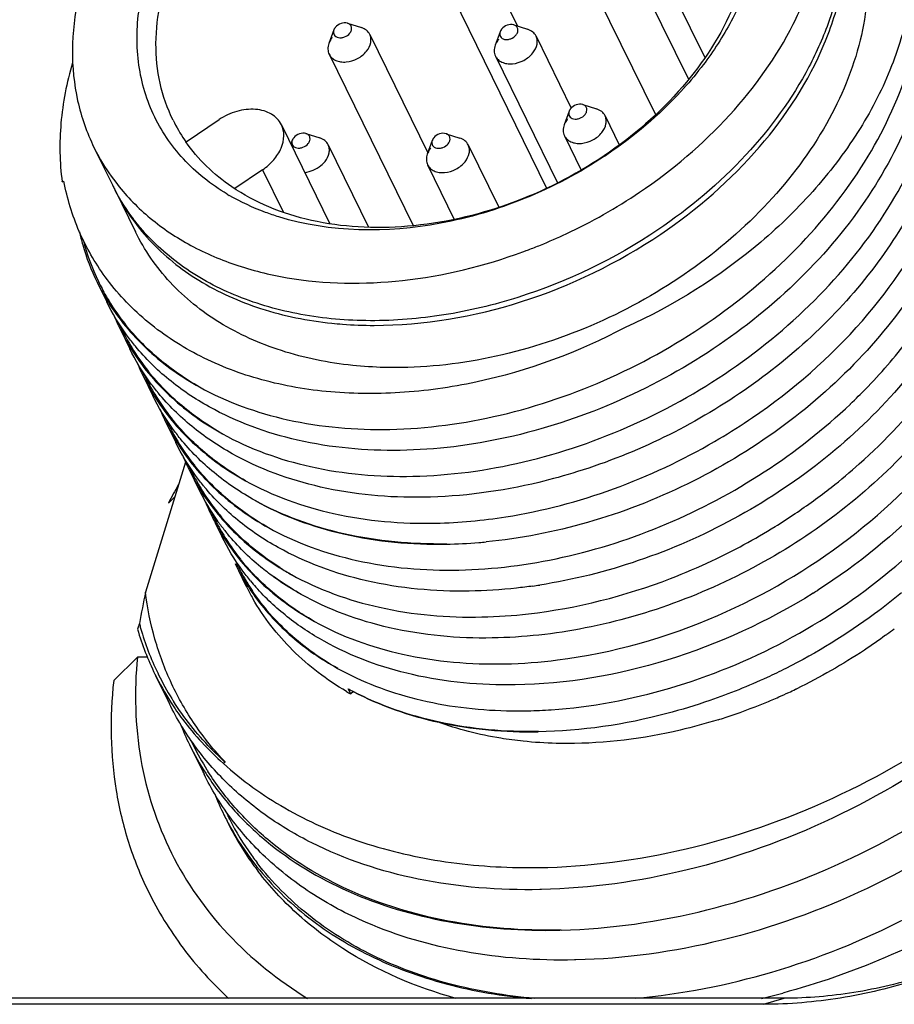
# Model space of a CAD drawing. Header units: millimetres. Extents: x 0 to 420, y 0 to 297.
# Tile 23 of 54: x 113 to 121, y 78 to 87. Entities that reach past the tile are written whole.
import ezdxf

# ---------------------------------------------------------------- set-up
doc = ezdxf.new("R2010")
doc.units = ezdxf.units.MM
doc.header["$LTSCALE"] = 23.1
doc.layers.add('00_COMPONENTS', color=7, linetype='CONTINUOUS')

msp = doc.modelspace()

# ---------------------------------------------------------------- linework, layer by layer
at = {"layer": '00_COMPONENTS', "color": 7}
for p, q in [((118.1858, 87.4817), (118.8376, 86.1533)), ((117.0003, 87.288), (117.3266, 86.6231)), ((117.8267, 87.3055), (118.5454, 85.8409)), ((116.6412, 87.1118), (117.5834, 85.1917)), ((118.7241, 86.8744), (118.9828, 86.3471)), ((115.7024, 86.5896), (115.6585, 86.4696)), ((115.8236, 86.6491), (115.9454, 86.6104)), ((117.1724, 86.5741), (117.1285, 86.4541)), ((117.2936, 86.6336), (117.4154, 86.5949)), ((116.0197, 86.5502), (116.5329, 85.5045)), ((117.4897, 86.5347), (117.8014, 85.8995)), ((115.6606, 86.374), (116.4032, 84.8607)), ((117.1306, 86.3584), (117.6809, 85.2372)), ((117.7822, 85.8705), (117.7383, 85.7506)), ((117.9035, 85.93), (118.0252, 85.8913)), ((114.3951, 85.6004), (114.6869, 85.7969)), ((118.0996, 85.8311), (118.2257, 85.574)), ((115.2381, 85.7516), (115.6679, 84.8757)), ((115.3347, 85.6145), (115.3222, 85.5802)), ((115.456, 85.674), (115.5777, 85.6353)), ((116.5726, 85.613), (116.5287, 85.493)), ((116.6938, 85.6725), (116.8156, 85.6338)), ((117.7405, 85.6549), (117.8898, 85.3506)), ((113.5817, 85.5516), (113.7444, 85.22)), ((115.6521, 85.5751), (116.0096, 84.8466)), ((116.8899, 85.5736), (117.1602, 85.0229)), ((115.071, 85.3538), (114.8259, 85.1887)), ((115.071, 85.3538), (115.2559, 84.9771)), ((116.5308, 85.3974), (116.7673, 84.9155)), ((113.3001, 85.2483), (113.2997, 85.2509)), ((113.3001, 85.2483), (113.2998, 85.2509)), ((113.3001, 85.2479), (113.3161, 85.2525)), ((113.7647, 85.1786), (113.9478, 84.8056)), ((113.6086, 84.3618), (113.6946, 84.1866)), ((113.812, 83.9474), (113.8979, 83.7722)), ((114.0153, 83.533), (114.1013, 83.3578)), ((114.2187, 83.1185), (114.3047, 82.9434)), ((114.3917, 82.7707), (114.0369, 81.6227)), ((114.4221, 82.7041), (114.508, 82.529)), ((114.2398, 82.4066), (114.2965, 82.4626)), ((114.2398, 82.4066), (114.2965, 82.4626)), ((114.6359, 82.2951), (114.634, 82.2993)), ((114.6361, 82.2952), (114.634, 82.2993)), ((114.654, 82.2316), (114.7114, 82.1146)), ((114.8288, 81.8753), (114.9224, 81.6845)), ((115.2193, 81.8406), (115.2251, 81.8372)), ((115.2193, 81.8406), (115.225, 81.8371)), ((113.9656, 81.0472), (113.7557, 80.84)), ((114.054, 81.0472), (113.9656, 81.0472)), ((114.1265, 80.8852), (114.2496, 80.6343)), ((115.8519, 80.7222), (115.8294, 80.7679)), ((115.8746, 80.7451), (115.8519, 80.7222)), ((114.2589, 80.6516), (114.264, 80.6445)), ((114.2589, 80.6516), (114.2636, 80.6443)), ((117.2292, 80.5738), (117.2339, 80.5738)), ((117.2292, 80.5738), (117.2339, 80.5737)), ((114.4315, 80.2636), (114.5547, 80.0127)), ((114.7415, 80.1199), (114.7258, 80.1078)), ((117.5368, 78.9941), (117.5244, 78.9938)), ((117.7131, 78.6349), (117.7006, 78.6347)), ((117.8418, 78.3725), (117.8295, 78.3722)), ((119.502, 77.9799), (99.8527, 77.9799)), ((119.6844, 78.0338), (100.0351, 78.0338)), ((119.502, 77.9799), (119.6844, 78.0338))]:
    msp.add_line(p, q, dxfattribs=at)
for centre, radius, start, end in [((115.5807, 86.4301), 1.4483, 206.15333, 214.12951), ((115.5942, 86.439), 1.4644, 214.12243, 214.9264), ((115.9342, 88.727), 3.906, 303.59974, 303.95883), ((115.3818, 86.0236), 1.824, 206.14041, 207.21497), ((115.3826, 86.024), 1.8248, 207.21497, 207.85783), ((115.7383, 86.7813), 1.9124, 239.2058, 239.83597), ((115.4229, 85.2369), 2.0014, 194.56616, 205.745), ((115.7172, 89.1389), 4.8049, 290.7837, 292.15009), ((115.7275, 89.1118), 4.7759, 290.16345, 290.54285), ((115.7244, 89.1202), 4.7848, 290.54281, 290.78296), ((115.3919, 85.2372), 1.9866, 206.14746, 212.97836), ((115.4271, 85.2391), 2.0061, 205.74779, 209.8517), ((115.434, 85.243), 2.014, 209.85105, 211.24766), ((115.4574, 85.2581), 2.0419, 211.2681, 218.50495), ((115.5899, 84.8198), 1.9805, 202.30529, 206.13726), ((115.6231, 84.8209), 1.9981, 205.07795, 205.73938), ((115.5952, 84.8228), 1.9865, 206.14746, 212.95905), ((115.6278, 84.8232), 2.0033, 205.74201, 210.0862), ((115.6345, 84.827), 2.011, 210.08536, 211.25097), ((115.6573, 84.8418), 2.0382, 211.27147, 218.51477), ((115.5343, 85.1028), 2.0562, 219.14794, 219.50619), ((115.7934, 84.4055), 1.9806, 202.31408, 206.13728), ((115.7989, 84.4085), 1.9869, 206.14774, 213.04094), ((115.8258, 84.4087), 1.998, 205.29812, 205.80826), ((115.8332, 84.4124), 2.0063, 205.81133, 209.72003), ((115.844, 84.4185), 2.0187, 209.7187, 211.30507), ((115.8742, 84.4379), 2.0545, 211.32921, 218.52172), ((115.7377, 84.6884), 2.0563, 219.14785, 219.50592), ((116.7937, 86.9392), 5.0435, 313.54599, 313.82314), ((115.9944, 83.9901), 1.9781, 202.41723, 206.14172), ((116.0158, 83.984), 1.9826, 204.33285, 205.71176), ((116.0013, 83.9937), 1.9858, 206.14773, 211.74615), ((116.02, 83.986), 1.9872, 205.71349, 209.38367), ((116.2847, 87.7367), 5.5343, 300.18309, 303.85035), ((116.311, 87.6968), 5.4865, 303.85428, 304.2962), ((116.0269, 83.9899), 1.9952, 209.38349, 211.26509), ((116.0523, 84.0062), 2.0253, 211.28728, 218.58693), ((116.2, 83.5766), 1.9805, 202.31025, 206.13726), ((116.2053, 83.5796), 1.9865, 206.14739, 212.9434), ((116.2319, 83.5763), 1.9963, 205.05078, 205.72029), ((116.2366, 83.5787), 2.0016, 205.72302, 210.14114), ((119.1509, 79.9119), 5.5083, 151.13765, 153.0706), ((116.2433, 83.5825), 2.0092, 210.14025, 211.23714), ((116.297, 83.4077), 1.9931, 206.15873, 215.52009), ((116.2658, 83.597), 2.0361, 211.2575, 218.50746), ((116.2365, 83.6001), 2.0239, 212.95049, 220.6911), ((116.1447, 83.8598), 2.0566, 219.14635, 219.54534), ((116.7478, 86.823), 5.4324, 303.92615, 308.09265), ((116.4035, 83.1622), 1.9806, 202.33546, 206.1373), ((116.4097, 83.1475), 1.9679, 204.49718, 205.53227), ((116.2923, 83.6177), 2.0697, 218.50011, 220.11166), ((116.4033, 83.1622), 1.9804, 206.13961, 209.7225), ((116.4102, 83.1477), 1.9684, 205.66575, 207.5026), ((116.4118, 83.1485), 1.9702, 207.50273, 208.93085), ((116.319, 83.4229), 2.0199, 215.50992, 216.36185), ((116.3339, 83.4341), 2.0385, 216.36531, 219.14703), ((116.4124, 83.1675), 1.991, 209.72508, 213.05314), ((116.4202, 83.1533), 1.98, 208.93258, 211.29893), ((116.3482, 83.4455), 2.0568, 219.14387, 219.62905), ((116.4313, 83.16), 1.9929, 211.29771, 212.30857), ((116.4651, 83.1824), 2.0334, 212.33328, 218.65642), ((116.6251, 86.4853), 4.4402, 270.9027, 274.64574), ((116.6148, 86.621), 4.5763, 274.63724, 275.42786), ((116.6105, 82.7499), 1.9848, 206.14489, 212.2628), ((116.639, 82.7477), 1.9967, 205.06032, 205.72087), ((116.6437, 82.75), 2.0019, 205.72351, 210.07063), ((116.4886, 83.2008), 2.0633, 218.64786, 218.93465), ((116.6943, 86.8979), 5.5241, 291.05864, 295.18532), ((116.5481, 83.9748), 2.5141, 238.24551, 240.94839), ((116.5584, 83.9478), 2.4955, 237.70658, 240.49179), ((116.6513, 82.7544), 2.0107, 210.07007, 211.72861), ((116.6593, 82.7594), 2.0201, 211.72942, 213.99358), ((116.5632, 83.0409), 2.072, 219.53662, 221.60589), ((134.5796, 77.517), 20.9489, 168.69721, 169.47328), ((116.7939, 82.603), 2.0847, 206.14279, 208.40422), ((116.6208, 82.7564), 1.997, 212.26093, 212.92717), ((116.6321, 82.7638), 2.0104, 212.93061, 216.24214), ((116.7978, 82.6052), 2.0892, 208.40419, 209.83792), ((116.7867, 86.4601), 4.8318, 278.0104, 278.76164), ((117.033, 86.2629), 5.4836, 302.02257, 302.52766), ((116.3699, 81.9995), 2.5049, 196.36993, 206.11117), ((116.3708, 81.9855), 2.4728, 195.05569, 196.03866), ((116.3775, 81.9878), 2.4799, 196.04781, 205.82307), ((117.7159, 85.1409), 4.8387, 306.45457, 307.43682), ((117.7048, 85.1558), 4.8573, 306.29319, 306.45511), ((116.3556, 81.994), 2.4896, 206.14279, 212.62795), ((116.3909, 81.9941), 2.4947, 205.81806, 206.22684), ((116.3927, 81.9951), 2.4967, 206.22917, 211.76334), ((117.1555, 83.0181), 2.6402, 239.46075, 240.41314), ((117.087, 83.0433), 2.5998, 241.07112, 241.95854), ((117.0773, 83.0306), 2.584, 241.12381, 242.01576), ((117.0879, 83.0505), 2.6066, 242.01479, 242.23249), ((117.0979, 83.0636), 2.6229, 241.95756, 242.17318), ((117.5809, 85.3468), 5.0852, 294.92112, 295.67233), ((117.5802, 85.3484), 5.0869, 295.67228, 295.80037), ((116.48, 81.7286), 2.4844, 205.55561, 206.13334), ((116.3961, 81.9972), 2.5007, 211.76426, 212.37621), ((117.5928, 85.3202), 5.056, 292.3577, 293.83991), ((117.5843, 85.3396), 5.0772, 293.83942, 294.92128), ((117.3303, 84.7089), 4.1363, 268.66364, 271.20685), ((117.3264, 84.9056), 4.3331, 271.20429, 273.9481), ((117.608, 85.2829), 5.0157, 288.04432, 292.35913), ((117.6327, 85.2097), 4.9385, 287.26883, 288.03443), ((116.662, 81.3724), 2.4909, 201.46774, 206.13027), ((116.6892, 81.3709), 2.4876, 205.13476, 205.85208), ((116.6607, 81.3723), 2.4896, 206.14148, 212.84595), ((116.69, 81.3713), 2.4884, 205.85208, 206.39811), ((116.7027, 81.378), 2.5027, 206.40524, 211.9949), ((116.7172, 81.3868), 2.5198, 211.99113, 212.39185), ((116.7851, 81.107), 2.4844, 205.55573, 206.13332), ((116.9671, 80.7508), 2.4909, 201.47385, 206.13027), ((116.9718, 80.7328), 2.4604, 204.97378, 205.73634), ((116.9671, 80.7306), 2.4552, 205.73642, 206.29096), ((116.9659, 80.73), 2.4539, 206.29109, 207.112), ((116.9859, 80.7411), 2.4767, 207.13094, 215.63433), ((117.142, 80.7691), 2.656, 206.15466, 215.63185), ((117.0125, 80.7598), 2.5092, 215.62674, 217.0951), ((117.1794, 80.7953), 2.7016, 215.62134, 217.42803), ((117.0202, 80.7656), 2.5189, 217.09454, 217.59854), ((117.9483, 84.4734), 6.6222, 283.40815, 285.07895)]:
    msp.add_arc(centre, radius, start, end, dxfattribs=at)
for points, knots in [([(115.0434, 89.0321), (114.7206, 88.8148), (114.1485, 88.3193), (113.6408, 87.5409), (113.4299, 86.89), (113.374, 86.4181), (113.4192, 85.9646), (113.5175, 85.6825), (113.5817, 85.5516)], [0, 0, 0, 0, 0.285029, 0.547602, 0.668865, 0.783581, 0.893196, 1, 1, 1, 1]), ([(118.6702, 89.0591), (118.7832, 88.9934), (118.9926, 88.8411), (119.2426, 88.5496), (119.4114, 88.2101), (119.4928, 87.8352), (119.4848, 87.4382), (119.3891, 87.0324), (119.2099, 86.6302), (119.043, 86.3787), (118.9485, 86.2567)], [0, 0, 0, 0, 0.12169, 0.238704, 0.354, 0.470877, 0.592319, 0.720462, 0.856355, 1, 1, 1, 1]), ([(114.7593, 85.1385), (114.6169, 85.2234), (114.3577, 85.4281), (114.0819, 85.8363), (113.9489, 86.3123), (113.9649, 86.8252), (114.1244, 87.3468), (114.5225, 88.0367), (114.9838, 88.4657), (115.3314, 88.6998)], [0, 0, 0, 0, 0.114837, 0.225105, 0.335742, 0.45157, 0.57585, 0.709698, 1, 1, 1, 1]), ([(114.2807, 85.7917), (114.23, 85.8952), (114.1523, 86.1182), (114.1165, 86.4767), (114.1607, 86.8497), (114.3274, 87.3643), (114.7287, 87.9796), (115.181, 88.3712), (115.4361, 88.543)], [0, 0, 0, 0, 0.106805, 0.216419, 0.331134, 0.452395, 0.714969, 1, 1, 1, 1]), ([(119.2482, 88.2294), (119.2989, 88.126), (119.3766, 87.9029), (119.4124, 87.5445), (119.3682, 87.1714), (119.2015, 86.6569), (118.8002, 86.0416), (118.3479, 85.6499), (118.0928, 85.4781)], [0, 0, 0, 0, 0.106805, 0.216419, 0.331134, 0.452395, 0.714969, 1, 1, 1, 1]), ([(118.4042, 85.1548), (118.6947, 85.3504), (119.2167, 85.792), (119.7062, 86.4751), (119.9476, 87.0531), (120.0477, 87.4792), (120.0679, 87.8972), (120.0265, 88.1676), (119.9924, 88.2963)], [0, 0, 0, 0, 0.281182, 0.543484, 0.665893, 0.782192, 0.893101, 1, 1, 1, 1]), ([(118.593, 84.7857), (118.9148, 85.0032), (119.4853, 85.4985), (119.9912, 86.2761), (120.2011, 86.9261), (120.2566, 87.3972), (120.2112, 87.85), (120.113, 88.1317), (120.0489, 88.2624)], [0, 0, 0, 0, 0.285018, 0.547561, 0.668817, 0.783538, 0.89317, 1, 1, 1, 1]), ([(116.1972, 83.0601), (116.5252, 83.0669), (117.1964, 83.1577), (118.1659, 83.4908), (119.0689, 84.0038), (119.8457, 84.6651), (120.4451, 85.4345), (120.8263, 86.2654), (120.9371, 86.9818), (120.8861, 87.5223), (120.8169, 87.7769), (120.7718, 87.8986)], [0, 0, 0, 0, 0.129797, 0.265631, 0.403268, 0.538247, 0.666691, 0.786107, 0.896235, 0.948691, 1, 1, 1, 1]), ([(120.2319, 87.8894), (120.2822, 87.7869), (120.3643, 87.57), (120.4257, 87.2236), (120.4253, 86.8617), (120.341, 86.3572), (120.0759, 85.7225), (119.554, 85.03), (118.8597, 84.433), (118.0413, 83.972), (117.1562, 83.6783), (116.5424, 83.6059), (116.2426, 83.6059)], [0, 0, 0, 0, 0.050507, 0.101845, 0.154746, 0.209774, 0.32714, 0.454672, 0.590048, 0.729223, 0.867404, 1, 1, 1, 1]), ([(120.7341, 87.8966), (120.7846, 87.7288), (120.8447, 87.3716), (120.8079, 86.8167), (120.6468, 86.2525), (120.3639, 85.6992), (119.9704, 85.1754), (119.3126, 84.5321), (118.7094, 84.1539), (118.2788, 83.9613)], [0, 0, 0, 0, 0.104563, 0.213709, 0.329308, 0.452316, 0.582469, 0.71852, 1, 1, 1, 1]), ([(120.1758, 87.8782), (120.2032, 87.7509), (120.2323, 87.4848), (120.1984, 87.0766), (120.0895, 86.6623), (119.8427, 86.1024), (119.3589, 85.442), (118.8495, 85.0136), (118.5669, 84.8233)], [0, 0, 0, 0, 0.107111, 0.218413, 0.335094, 0.457735, 0.719845, 1, 1, 1, 1]), ([(120.9357, 87.484), (120.9673, 87.3611), (121.0102, 87.1062), (121.0141, 86.5735), (120.8578, 85.8811), (120.4461, 85.0887), (119.8372, 84.3622), (119.0693, 83.7432), (118.1892, 83.2669), (117.2512, 82.9605), (116.6045, 82.8793), (116.2883, 82.8744)], [0, 0, 0, 0, 0.051704, 0.104778, 0.216366, 0.336827, 0.465516, 0.599946, 0.736503, 0.871126, 1, 1, 1, 1]), ([(116.4007, 82.6455), (116.7292, 82.6524), (117.4013, 82.7436), (118.3721, 83.0776), (119.276, 83.592), (120.0532, 84.255), (120.6522, 85.0255), (120.9749, 85.7344), (121.1, 86.3042), (121.1269, 86.7171), (121.0879, 87.1166), (121.0176, 87.3712), (120.972, 87.4927)], [0, 0, 0, 0, 0.129794, 0.265631, 0.403263, 0.538213, 0.666597, 0.785938, 0.842172, 0.896294, 0.948714, 1, 1, 1, 1]), ([(121.1391, 87.0696), (121.1911, 86.867), (121.2397, 86.4345), (121.1449, 85.7719), (120.8923, 85.1103), (120.4945, 84.4761), (119.969, 83.8935), (119.1274, 83.2149), (118.379, 82.8493), (117.8576, 82.6864)], [0, 0, 0, 0, 0.105087, 0.215636, 0.333292, 0.458294, 0.589682, 0.725584, 1, 1, 1, 1]), ([(119.4025, 83.1642), (119.7592, 83.4075), (120.3964, 83.9608), (120.9759, 84.8218), (121.2394, 85.5474), (121.3304, 86.079), (121.3154, 86.5958), (121.2332, 86.9243), (121.1752, 87.0788)], [0, 0, 0, 0, 0.281164, 0.543396, 0.665588, 0.781638, 0.892537, 1, 1, 1, 1]), ([(115.8236, 86.6491), (115.8052, 86.6549), (115.7626, 86.6513), (115.7279, 86.6278), (115.7151, 86.6118)], [0, 0, 0, 0, 0.484937, 1, 1, 1, 1]), ([(115.7024, 86.5896), (115.6998, 86.5823), (115.697, 86.5673), (115.7033, 86.5452), (115.7197, 86.5288), (115.7428, 86.5202), (115.7697, 86.5195), (115.8064, 86.5288), (115.8314, 86.5461), (115.8432, 86.561)], [0, 0, 0, 0, 0.114076, 0.219305, 0.326295, 0.444343, 0.57616, 0.718103, 1, 1, 1, 1]), ([(115.7151, 86.6118), (115.7137, 86.61), (115.7087, 86.6032), (115.7046, 86.5955), (115.7024, 86.5896)], [0, 0, 0, 0, 0.259142, 1, 1, 1, 1]), ([(115.8432, 86.561), (115.8495, 86.5688), (115.859, 86.5855), (115.8612, 86.6137), (115.848, 86.6377), (115.8321, 86.6464), (115.8236, 86.6491)], [0, 0, 0, 0, 0.277906, 0.521664, 0.751609, 1, 1, 1, 1]), ([(116.0197, 86.5502), (116.0129, 86.5642), (115.9914, 86.5903), (115.9615, 86.6052), (115.9454, 86.6104)], [0, 0, 0, 0, 0.480211, 1, 1, 1, 1]), ([(121.353, 86.6123), (121.3806, 86.4953), (121.4178, 86.2536), (121.4187, 85.7502), (121.2767, 85.0972), (120.9044, 84.3448), (120.3519, 83.647), (119.6508, 83.0395), (118.8394, 82.5533), (117.9627, 82.2139), (117.3509, 82.094), (117.0476, 82.0652)], [0, 0, 0, 0, 0.051767, 0.104837, 0.216157, 0.335838, 0.463453, 0.596966, 0.733281, 0.86881, 1, 1, 1, 1]), ([(117.1724, 86.5741), (117.1697, 86.5668), (117.167, 86.5518), (117.1733, 86.5297), (117.1897, 86.5133), (117.2128, 86.5047), (117.2397, 86.504), (117.2764, 86.5132), (117.3013, 86.5306), (117.3132, 86.5455)], [0, 0, 0, 0, 0.114076, 0.219305, 0.326295, 0.444343, 0.57616, 0.718103, 1, 1, 1, 1]), ([(117.1851, 86.5963), (117.1837, 86.5945), (117.1786, 86.5877), (117.1746, 86.58), (117.1724, 86.5741)], [0, 0, 0, 0, 0.259142, 1, 1, 1, 1]), ([(117.2936, 86.6336), (117.2752, 86.6394), (117.2326, 86.6358), (117.1979, 86.6123), (117.1851, 86.5963)], [0, 0, 0, 0, 0.484937, 1, 1, 1, 1]), ([(117.3132, 86.5455), (117.3194, 86.5533), (117.329, 86.57), (117.3312, 86.5982), (117.3179, 86.6222), (117.3021, 86.6309), (117.2936, 86.6336)], [0, 0, 0, 0, 0.277906, 0.521664, 0.751609, 1, 1, 1, 1]), ([(117.4897, 86.5347), (117.4828, 86.5487), (117.4614, 86.5748), (117.4315, 86.5897), (117.4154, 86.5949)], [0, 0, 0, 0, 0.480211, 1, 1, 1, 1]), ([(115.6886, 86.5221), (115.6854, 86.518), (115.6733, 86.5018), (115.6637, 86.4837), (115.6585, 86.4696)], [0, 0, 0, 0, 0.259369, 1, 1, 1, 1]), ([(115.9918, 86.402), (116.0093, 86.424), (116.0293, 86.462), (116.032, 86.5153), (116.025, 86.5394), (116.0197, 86.5502)], [0, 0, 0, 0, 0.533961, 0.772797, 1, 1, 1, 1]), ([(117.1586, 86.5066), (117.1553, 86.5025), (117.1433, 86.4863), (117.1337, 86.4682), (117.1285, 86.4541)], [0, 0, 0, 0, 0.259369, 1, 1, 1, 1]), ([(117.4617, 86.3865), (117.4793, 86.4085), (117.4993, 86.4464), (117.5019, 86.4998), (117.495, 86.5239), (117.4897, 86.5347)], [0, 0, 0, 0, 0.533961, 0.772797, 1, 1, 1, 1]), ([(115.6585, 86.4696), (115.6527, 86.4537), (115.6462, 86.4209), (115.6538, 86.388), (115.6607, 86.374)], [0, 0, 0, 0, 0.519819, 1, 1, 1, 1]), ([(115.6607, 86.374), (115.6664, 86.3623), (115.683, 86.3404), (115.7188, 86.3175), (115.7629, 86.3054), (115.8297, 86.3042), (115.914, 86.3303), (115.9702, 86.3749), (115.9918, 86.402)], [0, 0, 0, 0, 0.101787, 0.20966, 0.327259, 0.455019, 0.72894, 1, 1, 1, 1]), ([(117.1285, 86.4541), (117.1227, 86.4382), (117.1162, 86.4054), (117.1238, 86.3725), (117.1306, 86.3584)], [0, 0, 0, 0, 0.519819, 1, 1, 1, 1]), ([(117.1306, 86.3584), (117.1364, 86.3468), (117.1529, 86.3248), (117.1888, 86.302), (117.2329, 86.2899), (117.2997, 86.2887), (117.3839, 86.3148), (117.4402, 86.3594), (117.4617, 86.3865)], [0, 0, 0, 0, 0.101787, 0.20966, 0.327259, 0.455019, 0.72894, 1, 1, 1, 1]), ([(113.391, 86.299), (113.3404, 86.125), (113.2721, 85.7756), (113.2776, 85.4188), (113.3001, 85.2479)], [0, 0, 0, 0, 0.512488, 1, 1, 1, 1]), ([(121.5454, 86.2424), (121.6039, 86.0153), (121.6507, 85.5258), (121.5108, 84.7804), (121.1766, 84.0456), (120.6686, 83.3572), (120.0144, 82.7476), (119.248, 82.2463), (118.4094, 81.8782), (117.8183, 81.7303), (117.5227, 81.6847)], [0, 0, 0, 0, 0.104464, 0.215267, 0.334138, 0.460914, 0.593885, 0.73029, 0.8668, 1, 1, 1, 1]), ([(118.9485, 86.2567), (118.8921, 86.184), (118.647, 85.8948), (118.354, 85.6473), (118.1161, 85.4872)], [0, 0, 0, 0, 0.242928, 1, 1, 1, 1]), ([(115.2381, 85.7516), (115.2287, 85.7706), (115.2034, 85.8068), (115.15, 85.8485), (115.0839, 85.8766), (114.9806, 85.895), (114.8398, 85.8781), (114.7352, 85.8294), (114.6869, 85.7969)], [0, 0, 0, 0, 0.103192, 0.210658, 0.325455, 0.448857, 0.71726, 1, 1, 1, 1]), ([(117.7822, 85.8705), (117.7796, 85.8633), (117.7768, 85.8482), (117.7831, 85.8262), (117.7995, 85.8098), (117.8227, 85.8011), (117.8496, 85.8005), (117.8862, 85.8097), (117.9112, 85.827), (117.9231, 85.8419)], [0, 0, 0, 0, 0.114076, 0.219305, 0.326295, 0.444343, 0.57616, 0.718103, 1, 1, 1, 1]), ([(117.7949, 85.8927), (117.7936, 85.891), (117.7885, 85.8841), (117.7844, 85.8765), (117.7822, 85.8705)], [0, 0, 0, 0, 0.259142, 1, 1, 1, 1]), ([(117.9035, 85.93), (117.8851, 85.9359), (117.8424, 85.9322), (117.8077, 85.9088), (117.7949, 85.8927)], [0, 0, 0, 0, 0.484937, 1, 1, 1, 1]), ([(117.9231, 85.8419), (117.9293, 85.8497), (117.9388, 85.8665), (117.941, 85.8946), (117.9278, 85.9186), (117.912, 85.9273), (117.9035, 85.93)], [0, 0, 0, 0, 0.277906, 0.521664, 0.751609, 1, 1, 1, 1]), ([(118.0996, 85.8311), (118.0927, 85.8452), (118.0712, 85.8713), (118.0413, 85.8862), (118.0252, 85.8913)], [0, 0, 0, 0, 0.480211, 1, 1, 1, 1]), ([(117.7685, 85.8031), (117.7652, 85.799), (117.7532, 85.7827), (117.7435, 85.7646), (117.7383, 85.7506)], [0, 0, 0, 0, 0.259369, 1, 1, 1, 1]), ([(118.0716, 85.6829), (118.0891, 85.7049), (118.1091, 85.7429), (118.1118, 85.7962), (118.1048, 85.8204), (118.0996, 85.8311)], [0, 0, 0, 0, 0.533961, 0.772797, 1, 1, 1, 1]), ([(115.071, 85.3538), (115.1079, 85.3787), (115.1734, 85.4354), (115.2411, 85.5391), (115.2679, 85.6498), (115.2528, 85.7215), (115.2381, 85.7516)], [0, 0, 0, 0, 0.285811, 0.549025, 0.784486, 1, 1, 1, 1]), ([(117.7383, 85.7506), (117.7325, 85.7347), (117.726, 85.7019), (117.7336, 85.6689), (117.7405, 85.6549)], [0, 0, 0, 0, 0.519819, 1, 1, 1, 1]), ([(115.3347, 85.6145), (115.3321, 85.6072), (115.3293, 85.5922), (115.3356, 85.5701), (115.352, 85.5537), (115.3752, 85.5451), (115.4021, 85.5445), (115.4387, 85.5537), (115.4637, 85.571), (115.4756, 85.5859)], [0, 0, 0, 0, 0.114076, 0.219305, 0.326295, 0.444343, 0.57616, 0.718103, 1, 1, 1, 1]), ([(115.3474, 85.6367), (115.3461, 85.635), (115.341, 85.6281), (115.3369, 85.6204), (115.3347, 85.6145)], [0, 0, 0, 0, 0.259142, 1, 1, 1, 1]), ([(115.456, 85.674), (115.4375, 85.6798), (115.3949, 85.6762), (115.3602, 85.6527), (115.3474, 85.6367)], [0, 0, 0, 0, 0.484937, 1, 1, 1, 1]), ([(115.4756, 85.5859), (115.4818, 85.5937), (115.4913, 85.6104), (115.4935, 85.6386), (115.4803, 85.6626), (115.4645, 85.6713), (115.456, 85.674)], [0, 0, 0, 0, 0.277906, 0.521664, 0.751609, 1, 1, 1, 1]), ([(115.6521, 85.5751), (115.6452, 85.5891), (115.6237, 85.6152), (115.5938, 85.6301), (115.5777, 85.6353)], [0, 0, 0, 0, 0.480211, 1, 1, 1, 1]), ([(116.5726, 85.613), (116.57, 85.6058), (116.5672, 85.5907), (116.5735, 85.5687), (116.5899, 85.5522), (116.613, 85.5436), (116.6399, 85.543), (116.6766, 85.5522), (116.7016, 85.5695), (116.7134, 85.5844)], [0, 0, 0, 0, 0.114076, 0.219305, 0.326295, 0.444343, 0.57616, 0.718103, 1, 1, 1, 1]), ([(116.5853, 85.6352), (116.5839, 85.6335), (116.5789, 85.6266), (116.5748, 85.619), (116.5726, 85.613)], [0, 0, 0, 0, 0.259142, 1, 1, 1, 1]), ([(116.6938, 85.6725), (116.6754, 85.6783), (116.6328, 85.6747), (116.5981, 85.6512), (116.5853, 85.6352)], [0, 0, 0, 0, 0.484937, 1, 1, 1, 1]), ([(116.7134, 85.5844), (116.7197, 85.5922), (116.7292, 85.609), (116.7314, 85.6371), (116.7182, 85.6611), (116.7023, 85.6698), (116.6938, 85.6725)], [0, 0, 0, 0, 0.277906, 0.521664, 0.751609, 1, 1, 1, 1]), ([(116.8899, 85.5736), (116.8831, 85.5876), (116.8616, 85.6138), (116.8317, 85.6287), (116.8156, 85.6338)], [0, 0, 0, 0, 0.480211, 1, 1, 1, 1]), ([(117.7405, 85.6549), (117.7462, 85.6432), (117.7628, 85.6213), (117.7986, 85.5985), (117.8427, 85.5864), (117.9095, 85.5851), (117.9938, 85.6113), (118.05, 85.6559), (118.0716, 85.6829)], [0, 0, 0, 0, 0.101787, 0.20966, 0.327259, 0.455019, 0.72894, 1, 1, 1, 1]), ([(113.5817, 85.5516), (113.595, 85.5244), (113.6511, 85.417), (113.718, 85.3151), (113.7734, 85.2429)], [0, 0, 0, 0, 0.249419, 1, 1, 1, 1]), ([(114.8006, 85.2026), (114.7207, 85.257), (114.5718, 85.3776), (114.4473, 85.5236), (114.3935, 85.6006)], [0, 0, 0, 0, 0.507231, 1, 1, 1, 1]), ([(115.6241, 85.4269), (115.6416, 85.4489), (115.6616, 85.4869), (115.6643, 85.5402), (115.6573, 85.5643), (115.6521, 85.5751)], [0, 0, 0, 0, 0.533961, 0.772797, 1, 1, 1, 1]), ([(116.5588, 85.5456), (116.5556, 85.5415), (116.5435, 85.5252), (116.5339, 85.5071), (116.5287, 85.493)], [0, 0, 0, 0, 0.259369, 1, 1, 1, 1]), ([(116.862, 85.4254), (116.8795, 85.4474), (116.8995, 85.4854), (116.9022, 85.5387), (116.8952, 85.5629), (116.8899, 85.5736)], [0, 0, 0, 0, 0.533961, 0.772797, 1, 1, 1, 1]), ([(118.0928, 85.4781), (117.8322, 85.3026), (117.2722, 85.0192), (116.5161, 84.8471), (115.9233, 84.8376), (115.5092, 84.8937), (115.1307, 85.0115), (114.9034, 85.1327), (114.8006, 85.2026)], [0, 0, 0, 0, 0.270638, 0.534578, 0.660173, 0.779793, 0.892978, 1, 1, 1, 1]), ([(118.0958, 85.4736), (117.8756, 85.3273), (117.5226, 85.1405), (117.0256, 84.9659), (116.3094, 84.7923), (115.6703, 84.7968), (115.2151, 84.9378)], [0, 0, 0, 0, 0.263746, 0.395127, 0.524552, 1, 1, 1, 1]), ([(116.5287, 85.493), (116.5229, 85.4771), (116.5164, 85.4444), (116.524, 85.4114), (116.5309, 85.3974)], [0, 0, 0, 0, 0.519819, 1, 1, 1, 1]), ([(115.4442, 85.3312), (115.4959, 85.3358), (115.5645, 85.3648), (115.6135, 85.4136), (115.6241, 85.4269)], [0, 0, 0, 0, 0.754014, 1, 1, 1, 1]), ([(116.5309, 85.3974), (116.5366, 85.3857), (116.5532, 85.3638), (116.589, 85.341), (116.6331, 85.3289), (116.6999, 85.3276), (116.7842, 85.3538), (116.8404, 85.3983), (116.862, 85.4254)], [0, 0, 0, 0, 0.101787, 0.20966, 0.327259, 0.455019, 0.72894, 1, 1, 1, 1]), ([(121.9525, 85.4119), (121.9929, 85.2546), (122.0406, 84.9242), (122.0107, 84.4147), (121.8826, 83.8973), (121.5801, 83.2), (120.976, 82.3847), (120.3358, 81.8654), (119.9815, 81.6395)], [0, 0, 0, 0, 0.107714, 0.219412, 0.336386, 0.459259, 0.721383, 1, 1, 1, 1]), ([(113.6805, 84.4088), (113.5899, 84.533), (113.4348, 84.8028), (113.3451, 85.1007), (113.3161, 85.2525)], [0, 0, 0, 0, 0.498712, 1, 1, 1, 1]), ([(113.7647, 85.1786), (113.8443, 85.0165), (114.0579, 84.7087), (114.5069, 84.3493), (115.0622, 84.102), (115.4721, 84.0202), (115.6855, 83.998)], [0, 0, 0, 0, 0.230688, 0.470455, 0.725895, 1, 1, 1, 1]), ([(113.7734, 85.2429), (113.8573, 85.1335), (114.0538, 84.9288), (114.4126, 84.6838), (114.8298, 84.5017), (115.4633, 84.3448), (116.3392, 84.3341), (117.0315, 84.503), (117.3737, 84.6286)], [0, 0, 0, 0, 0.106408, 0.217011, 0.333239, 0.455798, 0.718695, 1, 1, 1, 1]), ([(113.9931, 84.8406), (113.9714, 84.8662), (113.888, 84.9702), (113.8158, 85.0832), (113.7692, 85.1713)], [0, 0, 0, 0, 0.251696, 1, 1, 1, 1]), ([(115.2151, 84.9378), (115.1761, 84.9499), (115.0252, 85.001), (114.8798, 85.0684), (114.7774, 85.1279)], [0, 0, 0, 0, 0.256531, 1, 1, 1, 1]), ([(117.5288, 84.6887), (117.6055, 84.7199), (117.9088, 84.8525), (118.1985, 85.0163), (118.4042, 85.1548)], [0, 0, 0, 0, 0.250433, 1, 1, 1, 1]), ([(121.8169, 85.0619), (121.801, 84.8238), (121.701, 84.3341), (121.3785, 83.6341), (120.8977, 82.9752), (120.2817, 82.387), (119.5605, 81.8952), (118.7677, 81.5219), (117.9412, 81.284), (117.3777, 81.221), (117.1018, 81.2167)], [0, 0, 0, 0, 0.108571, 0.224682, 0.34816, 0.477503, 0.61031, 0.743651, 0.874475, 1, 1, 1, 1]), ([(118.5669, 84.8233), (118.1872, 84.5676), (117.5614, 84.2653), (116.6843, 84.0559), (116.036, 84.0026), (115.4191, 84.0552), (114.8563, 84.2127), (114.3697, 84.4706), (114.1039, 84.7096), (113.9931, 84.8406)], [0, 0, 0, 0, 0.277163, 0.413373, 0.544649, 0.669274, 0.786354, 0.896098, 1, 1, 1, 1]), ([(113.4527, 84.8058), (113.4613, 84.7672), (113.5001, 84.615), (113.5568, 84.4673), (113.6086, 84.3618)], [0, 0, 0, 0, 0.251712, 1, 1, 1, 1]), ([(115.8686, 83.625), (115.6551, 83.6472), (115.2452, 83.729), (114.6899, 83.9763), (114.241, 84.3357), (114.0273, 84.6435), (113.9478, 84.8056)], [0, 0, 0, 0, 0.274104, 0.529545, 0.76931, 1, 1, 1, 1]), ([(116.0596, 83.9789), (116.499, 83.9789), (117.3976, 84.133), (118.2148, 84.5303), (118.593, 84.7857)], [0, 0, 0, 0, 0.490546, 1, 1, 1, 1]), ([(118.2788, 83.9613), (117.8655, 83.7401), (117.2014, 83.4959), (116.2956, 83.3686), (115.6439, 83.3759), (115.0355, 83.4865), (114.4914, 83.6995), (114.0299, 84.0052), (113.7833, 84.268), (113.6805, 84.4088)], [0, 0, 0, 0, 0.281218, 0.417187, 0.547342, 0.670464, 0.786187, 0.895415, 1, 1, 1, 1]), ([(113.9396, 83.8047), (113.9156, 83.8342), (113.8232, 83.9543), (113.7445, 84.0849), (113.6946, 84.1866)], [0, 0, 0, 0, 0.251589, 1, 1, 1, 1]), ([(113.7254, 84.1559), (113.8209, 84.0086), (114.0573, 83.7327), (114.3536, 83.5238), (114.5138, 83.4347)], [0, 0, 0, 0, 0.48911, 1, 1, 1, 1]), ([(114.5158, 83.4337), (114.3884, 83.5058), (114.1499, 83.6695), (113.9473, 83.8765), (113.8595, 83.9868)], [0, 0, 0, 0, 0.509446, 1, 1, 1, 1]), ([(115.6855, 83.998), (115.7162, 83.9948), (115.8406, 83.9835), (115.9655, 83.9789), (116.0596, 83.9789)], [0, 0, 0, 0, 0.246893, 1, 1, 1, 1]), ([(120.286, 83.3004), (120.3335, 83.3459), (120.5168, 83.5289), (120.6856, 83.7264), (120.8012, 83.8812)], [0, 0, 0, 0, 0.253992, 1, 1, 1, 1]), ([(114.5998, 83.2596), (114.474, 83.3295), (114.2381, 83.4878), (114.0359, 83.6878), (113.9478, 83.7947)], [0, 0, 0, 0, 0.509456, 1, 1, 1, 1]), ([(114.143, 83.3903), (114.1189, 83.4198), (114.0266, 83.5399), (113.9479, 83.6705), (113.8979, 83.7722)], [0, 0, 0, 0, 0.25159, 1, 1, 1, 1]), ([(113.9284, 83.742), (114.0239, 83.5947), (114.2604, 83.3185), (114.5568, 83.1094), (114.7172, 83.0203)], [0, 0, 0, 0, 0.489108, 1, 1, 1, 1]), ([(116.2426, 83.6059), (116.211, 83.6059), (116.0861, 83.6075), (115.9613, 83.6153), (115.8686, 83.625)], [0, 0, 0, 0, 0.253139, 1, 1, 1, 1]), ([(114.7192, 83.0193), (114.5917, 83.0915), (114.3531, 83.2552), (114.1504, 83.4622), (114.0626, 83.5726)], [0, 0, 0, 0, 0.509427, 1, 1, 1, 1]), ([(114.5138, 83.4347), (114.756, 83.3008), (115.3108, 83.1026), (115.8943, 83.0537), (116.1973, 83.06)], [0, 0, 0, 0, 0.477371, 1, 1, 1, 1]), ([(120.0992, 82.5476), (120.184, 82.6141), (120.5076, 82.8841), (120.7984, 83.1942), (120.9878, 83.4445)], [0, 0, 0, 0, 0.255474, 1, 1, 1, 1]), ([(114.3451, 82.9775), (114.3211, 83.0069), (114.2293, 83.1265), (114.151, 83.2565), (114.1013, 83.3578)], [0, 0, 0, 0, 0.25156, 1, 1, 1, 1]), ([(114.8031, 82.8452), (114.6774, 82.9151), (114.4415, 83.0734), (114.2393, 83.2734), (114.1511, 83.3803)], [0, 0, 0, 0, 0.509462, 1, 1, 1, 1]), ([(114.1333, 83.3252), (114.2288, 83.1784), (114.4649, 82.9032), (114.7606, 82.6947), (114.9206, 82.6059)], [0, 0, 0, 0, 0.489119, 1, 1, 1, 1]), ([(116.2883, 82.8744), (115.9843, 82.8698), (115.3986, 82.922), (114.8427, 83.124), (114.5998, 83.2596)], [0, 0, 0, 0, 0.522148, 1, 1, 1, 1]), ([(116.8073, 81.8169), (117.1148, 81.8233), (117.7438, 81.9039), (118.658, 82.2), (119.5198, 82.658), (120.0345, 83.0612), (120.2684, 83.2835)], [0, 0, 0, 0, 0.240568, 0.492064, 0.747657, 1, 1, 1, 1]), ([(114.9226, 82.6049), (114.7954, 82.6773), (114.557, 82.841), (114.3546, 83.048), (114.2668, 83.1583)], [0, 0, 0, 0, 0.509385, 1, 1, 1, 1]), ([(114.7172, 83.0203), (114.9594, 82.8863), (115.5141, 82.6883), (116.0977, 82.6391), (116.4007, 82.6455)], [0, 0, 0, 0, 0.47735, 1, 1, 1, 1]), ([(119.0971, 81.4162), (119.5077, 81.5944), (120.2756, 82.0437), (120.9134, 82.6671), (121.1764, 83.0107)], [0, 0, 0, 0, 0.508482, 1, 1, 1, 1]), ([(114.5497, 82.5615), (114.5256, 82.591), (114.4333, 82.7111), (114.3546, 82.8417), (114.3047, 82.9434)], [0, 0, 0, 0, 0.251592, 1, 1, 1, 1]), ([(114.3126, 82.9488), (114.4085, 82.7937), (114.65, 82.5027), (114.9573, 82.2841), (115.1239, 82.1915)], [0, 0, 0, 0, 0.488903, 1, 1, 1, 1]), ([(115.0065, 82.4308), (114.8785, 82.5019), (114.6387, 82.6634), (114.4339, 82.8681), (114.3451, 82.9775)], [0, 0, 0, 0, 0.509551, 1, 1, 1, 1]), ([(116.604, 82.2312), (116.8111, 82.2355), (117.6698, 82.3156), (118.5022, 82.6241), (119.0671, 82.9527)], [0, 0, 0, 0, 0.240696, 1, 1, 1, 1]), ([(116.4917, 82.4601), (116.1877, 82.4554), (115.6019, 82.5076), (115.0461, 82.7096), (114.8031, 82.8452)], [0, 0, 0, 0, 0.522144, 1, 1, 1, 1]), ([(115.1259, 82.1904), (114.9986, 82.2627), (114.7601, 82.4262), (114.5571, 82.6328), (114.4691, 82.743)], [0, 0, 0, 0, 0.509392, 1, 1, 1, 1]), ([(117.8576, 82.6864), (117.7443, 82.651), (117.2985, 82.5279), (116.8353, 82.4653), (116.4917, 82.4601)], [0, 0, 0, 0, 0.256864, 1, 1, 1, 1]), ([(114.9206, 82.6059), (115.1628, 82.472), (115.7175, 82.2738), (116.301, 82.2249), (116.604, 82.2312)], [0, 0, 0, 0, 0.477379, 1, 1, 1, 1]), ([(117.6247, 80.5828), (117.9787, 80.6071), (118.6967, 80.7419), (119.7142, 81.1606), (120.6318, 81.7717), (121.1462, 82.2945), (121.3647, 82.5768)], [0, 0, 0, 0, 0.244661, 0.499032, 0.75386, 1, 1, 1, 1]), ([(115.2099, 82.0164), (115.0843, 82.0861), (114.8488, 82.2442), (114.6468, 82.4438), (114.5588, 82.5504)], [0, 0, 0, 0, 0.509447, 1, 1, 1, 1]), ([(115.0065, 82.4308), (115.2494, 82.2951), (115.8053, 82.0933), (116.3911, 82.0409), (116.6951, 82.0456)], [0, 0, 0, 0, 0.477827, 1, 1, 1, 1]), ([(116.6969, 82.0474), (116.3929, 82.043), (115.807, 82.095), (115.2499, 82.2951), (115.0065, 82.4308)], [0, 0, 0, 0, 0.521857, 1, 1, 1, 1]), ([(119.045, 81.8989), (119.2363, 81.9888), (119.4847, 82.1234), (119.7214, 82.2761), (119.7798, 82.3154)], [0, 0, 0, 0, 0.750305, 1, 1, 1, 1]), ([(114.7019, 82.2806), (114.7382, 82.2384), (114.8928, 82.0722), (115.0739, 81.9312), (115.2193, 81.8406)], [0, 0, 0, 0, 0.245099, 1, 1, 1, 1]), ([(115.2252, 81.8383), (115.1274, 81.9001), (114.9431, 82.0358), (114.7818, 82.1984), (114.7094, 82.2843)], [0, 0, 0, 0, 0.507401, 1, 1, 1, 1]), ([(115.1675, 81.7579), (115.1296, 81.7854), (114.9837, 81.8977), (114.8515, 82.028), (114.764, 82.1337)], [0, 0, 0, 0, 0.254613, 1, 1, 1, 1]), ([(115.1239, 82.1915), (115.3662, 82.0576), (115.9208, 81.8592), (116.5043, 81.8107), (116.8073, 81.8169)], [0, 0, 0, 0, 0.477415, 1, 1, 1, 1]), ([(114.9652, 81.7219), (114.9402, 81.7522), (114.8443, 81.8754), (114.7628, 82.0097), (114.7114, 82.1146)], [0, 0, 0, 0, 0.25169, 1, 1, 1, 1]), ([(114.7437, 82.0816), (114.8392, 81.9349), (115.0752, 81.6598), (115.3708, 81.4515), (115.5306, 81.3627)], [0, 0, 0, 0, 0.489124, 1, 1, 1, 1]), ([(116.8985, 81.631), (116.5945, 81.6263), (116.0087, 81.679), (115.4527, 81.8807), (115.2099, 82.0164)], [0, 0, 0, 0, 0.522208, 1, 1, 1, 1]), ([(115.3207, 81.496), (115.2791, 81.5255), (115.1201, 81.6462), (114.9771, 81.7885), (114.8836, 81.9042)], [0, 0, 0, 0, 0.255036, 1, 1, 1, 1]), ([(115.4132, 81.602), (115.3918, 81.6139), (115.3076, 81.6622), (115.2263, 81.7155), (115.1675, 81.7579)], [0, 0, 0, 0, 0.252889, 1, 1, 1, 1]), ([(115.4133, 81.6021), (115.3919, 81.6142), (115.308, 81.6634), (115.227, 81.7175), (115.1685, 81.7607)], [0, 0, 0, 0, 0.252847, 1, 1, 1, 1]), ([(115.3273, 81.7771), (115.5695, 81.6431), (116.1242, 81.4451), (116.7078, 81.3959), (117.0107, 81.4023)], [0, 0, 0, 0, 0.47735, 1, 1, 1, 1]), ([(117.0107, 81.4023), (117.1483, 81.4052), (117.7167, 81.4447), (118.2764, 81.5877), (118.6792, 81.7427)], [0, 0, 0, 0, 0.241785, 1, 1, 1, 1]), ([(114.7415, 80.1199), (114.6447, 80.2226), (114.4672, 80.4418), (114.2575, 80.8085), (114.1097, 81.2047), (114.0541, 81.4821), (114.0369, 81.6227)], [0, 0, 0, 0, 0.251002, 0.499334, 0.748015, 1, 1, 1, 1]), ([(115.736, 80.9472), (115.5846, 81.0329), (115.3042, 81.232), (115.0776, 81.4916), (114.9844, 81.6299)], [0, 0, 0, 0, 0.510436, 1, 1, 1, 1]), ([(115.6166, 81.1876), (115.5022, 81.2512), (115.2865, 81.3935), (115.0978, 81.5706), (115.0139, 81.6651)], [0, 0, 0, 0, 0.508823, 1, 1, 1, 1]), ([(117.46, 81.6755), (117.4129, 81.6688), (117.2265, 81.6454), (117.0387, 81.6332), (116.8985, 81.631)], [0, 0, 0, 0, 0.253616, 1, 1, 1, 1]), ([(119.9406, 81.6136), (119.5387, 81.3623), (118.6862, 80.9695), (117.7584, 80.8094), (117.3051, 80.8025)], [0, 0, 0, 0, 0.511169, 1, 1, 1, 1]), ([(120.7217, 81.616), (120.6437, 81.5513), (120.3217, 81.3001), (119.9711, 81.0856), (119.6969, 80.9476)], [0, 0, 0, 0, 0.248233, 1, 1, 1, 1]), ([(115.8139, 80.7442), (115.6416, 80.8458), (115.325, 81.0848), (115.0812, 81.399), (114.9856, 81.5657)], [0, 0, 0, 0, 0.510078, 1, 1, 1, 1]), ([(115.0106, 81.5752), (115.1035, 81.4484), (115.3244, 81.2112), (115.5908, 81.0278), (115.734, 80.9483)], [0, 0, 0, 0, 0.489732, 1, 1, 1, 1]), ([(117.1018, 81.2167), (116.7978, 81.212), (116.2121, 81.2645), (115.6561, 81.4663), (115.4132, 81.602)], [0, 0, 0, 0, 0.522184, 1, 1, 1, 1]), ([(115.5326, 81.3616), (115.5143, 81.372), (115.4419, 81.4142), (115.3717, 81.4598), (115.3207, 81.496)], [0, 0, 0, 0, 0.25244, 1, 1, 1, 1]), ([(115.5306, 81.3627), (115.7728, 81.2287), (116.3276, 81.0307), (116.9111, 80.9815), (117.2141, 80.9879)], [0, 0, 0, 0, 0.477354, 1, 1, 1, 1]), ([(117.2141, 80.9879), (117.37, 80.9911), (118.0148, 81.0401), (118.6476, 81.221), (119.0971, 81.4162)], [0, 0, 0, 0, 0.241304, 1, 1, 1, 1]), ([(113.9833, 81.3443), (113.9819, 81.3401), (113.9781, 81.3296), (113.9732, 81.3124), (113.9687, 81.2998), (113.9666, 81.2935)], [0, 0, 0, 0, 0.247258, 0.627351, 1, 1, 1, 1]), ([(117.4292, 79.1877), (117.8671, 79.1877), (118.7634, 79.2944), (120.0549, 79.7266), (121.2461, 80.404), (121.9351, 81.0039), (122.2369, 81.3328)], [0, 0, 0, 0, 0.243266, 0.496802, 0.752019, 1, 1, 1, 1]), ([(117.3051, 80.8025), (117.0011, 80.7978), (116.4154, 80.8499), (115.8595, 81.0519), (115.6166, 81.1876)], [0, 0, 0, 0, 0.522136, 1, 1, 1, 1]), ([(122.2821, 81.2406), (121.9863, 80.9043), (121.3097, 80.2889), (120.1342, 79.5868), (118.8585, 79.1287), (117.9708, 79.0035), (117.5368, 78.9941)], [0, 0, 0, 0, 0.249512, 0.505183, 0.758195, 1, 1, 1, 1]), ([(120.5799, 81.2408), (120.5186, 81.1958), (120.2679, 81.0206), (120.0011, 80.8686), (119.7942, 80.7685)], [0, 0, 0, 0, 0.248577, 1, 1, 1, 1]), ([(113.9656, 81.0472), (113.9362, 80.7473), (113.9518, 80.1475), (114.2277, 79.2964), (114.7425, 78.5638), (115.2128, 78.1897), (115.4705, 78.0322)], [0, 0, 0, 0, 0.254458, 0.499572, 0.744925, 1, 1, 1, 1]), ([(115.734, 80.9483), (115.9511, 80.8282), (116.4418, 80.6437), (116.9599, 80.5804), (117.2292, 80.5738)], [0, 0, 0, 0, 0.47941, 1, 1, 1, 1]), ([(119.6969, 80.9476), (119.6425, 80.9202), (119.4238, 80.8147), (119.1981, 80.7238), (119.0262, 80.6644)], [0, 0, 0, 0, 0.250974, 1, 1, 1, 1]), ([(113.7557, 80.84), (113.7377, 80.6766), (113.7225, 80.3516), (113.7659, 79.8709), (113.8754, 79.4102), (113.992, 79.1194), (114.0604, 78.98)], [0, 0, 0, 0, 0.258255, 0.509646, 0.75609, 1, 1, 1, 1]), ([(117.7131, 78.6349), (118.1463, 78.6461), (119.0326, 78.7755), (120.3063, 79.2368), (121.4797, 79.9425), (122.1561, 80.5584), (122.4516, 80.8952)], [0, 0, 0, 0, 0.24152, 0.49451, 0.750313, 1, 1, 1, 1]), ([(123.7668, 80.8521), (123.7069, 80.6582), (123.5395, 80.2709), (123.1773, 79.7328), (122.7103, 79.238), (122.156, 78.8047), (121.5354, 78.4489), (120.8714, 78.1837), (120.1892, 78.0192), (119.7281, 77.9799), (119.502, 77.9799)], [0, 0, 0, 0, 0.111557, 0.230162, 0.354886, 0.484053, 0.615508, 0.746861, 0.875734, 1, 1, 1, 1]), ([(115.8735, 80.7441), (116.1115, 80.6185), (116.6503, 80.432), (117.2155, 80.3836), (117.5085, 80.388)], [0, 0, 0, 0, 0.478716, 1, 1, 1, 1]), ([(117.5103, 80.3898), (117.2173, 80.3855), (116.6518, 80.4335), (116.112, 80.6186), (115.8736, 80.7441)], [0, 0, 0, 0, 0.520923, 1, 1, 1, 1]), ([(114.7411, 80.1196), (114.6967, 80.1596), (114.5266, 80.3231), (114.3784, 80.5095), (114.2841, 80.6581)], [0, 0, 0, 0, 0.25363, 1, 1, 1, 1]), ([(119.0262, 80.6644), (118.9009, 80.6211), (118.4078, 80.4707), (117.8912, 80.3937), (117.5085, 80.388)], [0, 0, 0, 0, 0.257283, 1, 1, 1, 1]), ([(117.5244, 78.9938), (117.1643, 78.9861), (116.4689, 79.0396), (115.6541, 79.307), (115.1044, 79.6328), (114.7543, 79.9216), (114.464, 80.2552), (114.3131, 80.505), (114.2496, 80.6343)], [0, 0, 0, 0, 0.279854, 0.537041, 0.657971, 0.774598, 0.888105, 1, 1, 1, 1]), ([(114.2636, 80.6443), (114.2953, 80.5951), (114.4304, 80.4009), (114.5927, 80.226), (114.7258, 80.1078)], [0, 0, 0, 0, 0.24738, 1, 1, 1, 1]), ([(122.5871, 80.6191), (122.2914, 80.2827), (121.6146, 79.6675), (120.4394, 78.9649), (119.1635, 78.5074), (118.2758, 78.3818), (117.8418, 78.3725)], [0, 0, 0, 0, 0.249509, 0.50518, 0.758196, 1, 1, 1, 1]), ([(123.5615, 80.6449), (123.507, 80.4686), (123.3548, 80.1165), (123.0256, 79.6274), (122.601, 79.1775), (122.0971, 78.7836), (121.5329, 78.4601), (120.9293, 78.2191), (120.3091, 78.0695), (119.8899, 78.0338), (119.6844, 78.0338)], [0, 0, 0, 0, 0.111557, 0.230162, 0.354886, 0.484053, 0.615508, 0.746861, 0.875734, 1, 1, 1, 1]), ([(119.0987, 80.4938), (118.9885, 80.4595), (118.5544, 80.3411), (118.1026, 80.2844), (117.7681, 80.2844)], [0, 0, 0, 0, 0.256611, 1, 1, 1, 1]), ([(117.3763, 80.3044), (117.3098, 80.3113), (117.0525, 80.3454), (116.7987, 80.4092), (116.6176, 80.4749)], [0, 0, 0, 0, 0.257586, 1, 1, 1, 1]), ([(117.7681, 80.2844), (117.735, 80.2844), (117.6042, 80.286), (117.4735, 80.2943), (117.3763, 80.3044)], [0, 0, 0, 0, 0.253139, 1, 1, 1, 1]), ([(118.3671, 78.0336), (118.7751, 78.0697), (119.6002, 78.2318), (120.7774, 78.704), (121.8575, 79.3826), (122.4815, 79.9605), (122.7566, 80.2736)], [0, 0, 0, 0, 0.244027, 0.497117, 0.751665, 1, 1, 1, 1]), ([(114.7258, 80.1078), (114.8913, 79.9576), (115.268, 79.6877), (115.92, 79.3993), (116.6517, 79.2246), (117.1658, 79.1877), (117.4292, 79.1877)], [0, 0, 0, 0, 0.229885, 0.472289, 0.729009, 1, 1, 1, 1]), ([(115.075, 79.302), (114.9682, 79.4051), (114.7728, 79.6279), (114.6191, 79.8814), (114.5547, 80.0127)], [0, 0, 0, 0, 0.503685, 1, 1, 1, 1]), ([(114.5691, 80.022), (114.6412, 79.9104), (114.8051, 79.6961), (115.2053, 79.3129), (115.8367, 78.9342), (116.7283, 78.6725), (117.3696, 78.6276), (117.7006, 78.6347)], [0, 0, 0, 0, 0.111659, 0.225624, 0.464084, 0.72175, 1, 1, 1, 1]), ([(117.7006, 78.6351), (117.3707, 78.6294), (116.7318, 78.6769), (115.8452, 78.9438), (115.2177, 79.3244), (114.8221, 79.71), (114.6605, 79.9251), (114.5895, 80.037)], [0, 0, 0, 0, 0.278226, 0.535794, 0.774261, 0.88825, 1, 1, 1, 1]), ([(122.8876, 80.0067), (122.4655, 79.5465), (121.4635, 78.7474), (120.2867, 78.245), (119.671, 78.0792)], [0, 0, 0, 0, 0.494775, 1, 1, 1, 1]), ([(114.7308, 79.6538), (114.7491, 79.6165), (114.8261, 79.469), (114.918, 79.3293), (114.9941, 79.2303)], [0, 0, 0, 0, 0.24944, 1, 1, 1, 1]), ([(115.9882, 78.703), (115.8167, 78.7772), (115.4921, 78.9496), (115.2035, 79.1778), (115.075, 79.302)], [0, 0, 0, 0, 0.511161, 1, 1, 1, 1]), ([(114.9941, 79.2303), (115.1252, 79.0599), (115.4396, 78.7438), (116.0224, 78.3825), (116.7042, 78.1351), (117.1955, 78.0531), (117.4499, 78.0309)], [0, 0, 0, 0, 0.229762, 0.470854, 0.727085, 1, 1, 1, 1]), ([(117.4756, 78.0319), (117.2217, 78.0541), (116.7314, 78.1359), (116.0506, 78.3822), (115.4696, 78.7438), (115.1554, 79.0587), (115.0245, 79.2288)], [0, 0, 0, 0, 0.272926, 0.529185, 0.770219, 1, 1, 1, 1]), ([(116.7812, 78.0317), (116.4305, 78.1297), (115.9274, 78.3439), (115.3664, 78.771), (115.1352, 79.0211), (115.034, 79.1534)], [0, 0, 0, 0, 0.518402, 0.762849, 1, 1, 1, 1]), ([(114.0604, 78.98), (114.1471, 78.8034), (114.3562, 78.4632), (114.6247, 78.168), (114.7717, 78.0323)], [0, 0, 0, 0, 0.495884, 1, 1, 1, 1]), ([(117.8295, 78.3722), (117.5042, 78.3652), (116.874, 78.4078), (116.2652, 78.5832), (115.9882, 78.703)], [0, 0, 0, 0, 0.518792, 1, 1, 1, 1])]:
    msp.add_open_spline(points, degree=3, knots=knots, dxfattribs=at)

doc.saveas('drawing.dxf')
